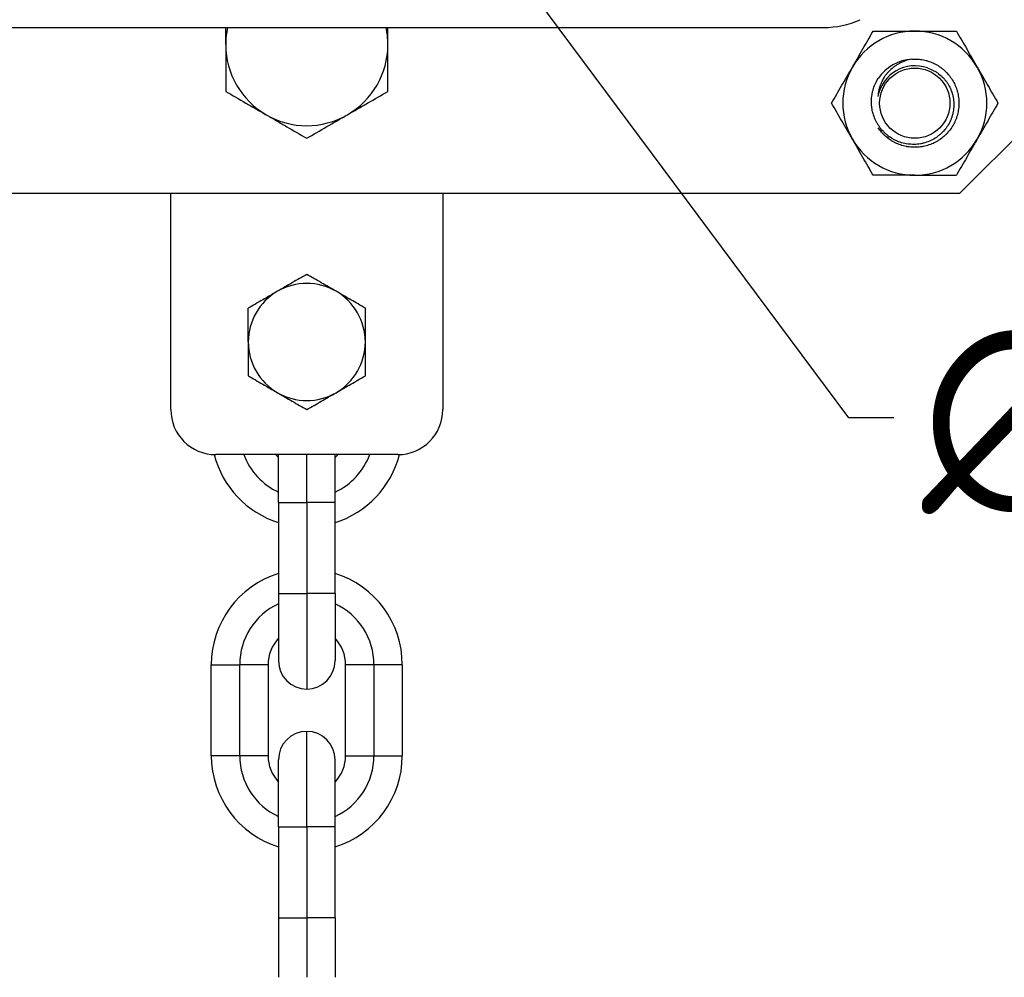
# Model space of a CAD drawing. Header units: millimetres. Extents: x 1088 to 3786, y 72 to 1979.
# Tile 10 of 62: x 2088 to 2197, y 1350 to 1456. Entities that reach past the tile are written whole.
import ezdxf

# ---------------------------------------------------------------- set-up
doc = ezdxf.new("R2010")
doc.units = ezdxf.units.MM
doc.dimstyles.get("Standard").update_dxf_attribs({"dimtxt": 20, "dimasz": 5, "dimexe": 5, "dimexo": 5, "dimgap": 5, "dimtad": 0, "dimtih": 1, "dimtoh": 1, "dimdsep": 46, "dimtxsty": 'Standard', "dimcen": 0.09, "dimadec": 0, "dimazin": 0, "dimtfac": 1, "dimtofl": 0, "dimtmove": 0, "dimatfit": 3, "dimfxl": 0, "dimtolj": 1, "dimtzin": 0, "dimarcsym": 0})

# ---------------------------------------------------------------- blocks, each defined once
blk = doc.blocks.new('*D34')
at = {"color": 0, "lineweight": -2}
for p, q in [((2120.89, 1490.87), (2120.89, 1491.05)), ((2120.8, 1490.96), (2120.98, 1490.96)), ((2179.58, 1412.13), (2133.14, 1474.52)), ((2184.58, 1412.13), (2179.58, 1412.13))]:
    blk.add_line(p, q, dxfattribs=at)
at = {"color": 0, "lineweight": 18}
blk.add_solid([(2133.8, 1475.01), (2132.47, 1474.02), (2130.15, 1478.53)], dxfattribs=at)
at = {"layer": 'Defpoints', "color": 0, "lineweight": 18}
for p in [(2111.64, 1503.39), (2130.15, 1478.53)]:
    blk.add_point(p, dxfattribs=at)
at = {"color": 0, "lineweight": 18, "insert": (2212.92, 1412.13), "char_height": 20, "attachment_point": 5}
blk.add_mtext('\\A1;∅31', dxfattribs=at)
blk = doc.blocks.new('*D35')
at = {"color": 0, "lineweight": -2}
for p, q in [((2177.18, 1559.68), (2328.11, 1559.68)), ((2323.11, 1554.68), (2323.11, 1363.87)), ((2323.11, 1143.06), (2323.11, 1333.87)), ((2093.14, 1138.06), (2328.11, 1138.06))]:
    blk.add_line(p, q, dxfattribs=at)
at = {"color": 0, "lineweight": 18}
for points in [[(2322.28, 1554.68), (2323.94, 1554.68), (2323.11, 1559.68)], [(2322.28, 1143.06), (2323.94, 1143.06), (2323.11, 1138.06)]]:
    blk.add_solid(points, dxfattribs=at)
at = {"layer": 'Defpoints', "color": 0, "lineweight": 18}
for p in [(2172.18, 1559.68), (2088.14, 1138.06), (2323.11, 1138.06)]:
    blk.add_point(p, dxfattribs=at)
at = {"color": 0, "lineweight": 18, "insert": (2323.11, 1348.87), "char_height": 20, "attachment_point": 5}
blk.add_mtext('\\A1;440', dxfattribs=at)

msp = doc.modelspace()

# ---------------------------------------------------------------- linework, layer by layer
for p, q in [((2065.016, 1455.459), (2176.771, 1455.459)), ((2191.894, 1437.059), (2201.894, 1447.059)), ((2083.896, 1437.059), (2191.894, 1437.059)), ((2104.294, 1413.059), (2104.294, 1437.06)), ((2134.494, 1437.06), (2134.494, 1413.059)), ((2129.494, 1408.059), (2109.294, 1408.059)), ((2116.244, 1402.751), (2116.244, 1408.06)), ((2119.394, 1402.751), (2119.394, 1408.06)), ((2122.544, 1402.751), (2122.544, 1408.06)), ((2116.244, 1402.751), (2116.244, 1392.651)), ((2116.244, 1402.751), (2119.394, 1402.751)), ((2122.544, 1402.751), (2119.394, 1402.751)), ((2119.394, 1402.751), (2119.394, 1392.651)), ((2122.544, 1392.651), (2122.544, 1402.751)), ((2116.244, 1392.651), (2116.244, 1385.201)), ((2116.244, 1392.651), (2119.394, 1392.651)), ((2122.544, 1392.651), (2119.394, 1392.651)), ((2119.394, 1392.651), (2119.394, 1382.051)), ((2122.544, 1392.651), (2122.544, 1385.201)), ((2108.794, 1384.751), (2111.944, 1384.751)), ((2108.794, 1374.651), (2108.794, 1384.751)), ((2115.094, 1384.751), (2111.944, 1384.751)), ((2111.944, 1374.651), (2111.944, 1384.751)), ((2115.094, 1384.751), (2115.094, 1374.651)), ((2123.694, 1374.651), (2123.694, 1384.751)), ((2126.844, 1384.751), (2123.694, 1384.751)), ((2129.994, 1384.751), (2126.844, 1384.751)), ((2126.844, 1384.751), (2126.844, 1374.651)), ((2129.994, 1384.751), (2129.994, 1374.651)), ((2119.394, 1366.751), (2119.394, 1377.351)), ((2111.944, 1374.651), (2108.794, 1374.651)), ((2115.094, 1374.651), (2111.944, 1374.651)), ((2116.244, 1366.751), (2116.244, 1374.201)), ((2122.544, 1366.751), (2122.544, 1374.201)), ((2123.694, 1374.651), (2126.844, 1374.651)), ((2126.844, 1374.651), (2129.994, 1374.651)), ((2116.244, 1366.751), (2116.244, 1356.651)), ((2116.244, 1366.751), (2119.394, 1366.751)), ((2119.394, 1366.751), (2119.394, 1356.651)), ((2122.544, 1366.751), (2119.394, 1366.751)), ((2122.544, 1356.651), (2122.544, 1366.751)), ((2116.244, 1356.651), (2116.244, 1350.059)), ((2116.244, 1356.651), (2119.394, 1356.651)), ((2122.544, 1356.651), (2119.394, 1356.651)), ((2119.394, 1356.651), (2119.394, 1350.059)), ((2122.544, 1356.651), (2122.544, 1350.059))]:
    msp.add_line(p, q)
msp.add_circle((2186.894, 1447.059), 3.9)
for centre, radius, start, end in [((2176.771, 1465.459), 10, 270, 293.96247), ((2119.394, 1453.559), 9, 167.8125, 180), ((2119.394, 1453.559), 9, 0, 12.1875), ((2186.894, 1447.059), 8, 90, 150), ((2186.894, 1447.059), 8, 30, 90), ((2119.394, 1453.559), 9, 180, 240), ((2119.394, 1453.559), 9, 300, 0), ((2186.894, 1447.059), 4.9, 93.75161, 146.21663), ((2186.894, 1447.059), 8, 150, 210), ((2186.894, 1447.059), 4.15, 70.1759, 169.85272), ((2186.894, 1447.059), 8, 330, 30), ((2119.394, 1453.559), 9, 240, 300), ((2186.894, 1447.059), 8, 210, 270), ((2186.894, 1447.059), 8, 270, 330), ((2119.394, 1420.559), 6.5, 60, 120), ((2119.394, 1420.559), 6.5, 120, 180), ((2119.394, 1420.559), 6.5, 0, 60), ((2119.394, 1420.559), 6.5, 180, 240), ((2119.394, 1420.559), 6.5, 300, 0), ((2119.394, 1420.559), 6.5, 240, 300), ((2109.294, 1413.059), 5, 180, 270), ((2129.494, 1413.059), 5, 270, 0), ((2119.394, 1410.651), 10.6, 194.13563, 252.71438), ((2119.394, 1410.651), 7.45, 200.35688, 244.98843), ((2119.394, 1410.651), 4.3, 217.06313, 222.89907), ((2119.394, 1410.651), 10.6, 287.28562, 345.86437), ((2119.394, 1410.651), 7.45, 295.01156, 339.64312), ((2119.394, 1410.651), 4.3, 317.10094, 322.93687), ((2119.394, 1384.751), 10.6, 107.28562, 180), ((2119.394, 1384.751), 10.6, 0, 72.71438), ((2119.394, 1384.751), 7.45, 115.01157, 180), ((2119.394, 1384.751), 7.45, 0, 64.98843), ((2119.394, 1384.751), 4.3, 137.10093, 180), ((2119.394, 1384.751), 4.3, 0, 42.89907), ((2119.394, 1385.201), 3.15, 180, 270), ((2119.394, 1385.201), 3.15, 270, 0), ((2119.394, 1374.201), 3.15, 90, 180), ((2119.394, 1374.201), 3.15, 0, 90), ((2119.394, 1374.651), 10.6, 180, 252.71438), ((2119.394, 1374.651), 7.45, 180, 244.98843), ((2119.394, 1374.651), 4.3, 180, 222.89907), ((2119.394, 1374.651), 10.6, 287.28562, 0), ((2119.394, 1374.651), 7.45, 295.01157, 0), ((2119.394, 1374.651), 4.3, 317.10093, 0)]:
    msp.add_arc(centre, radius, start, end)
for points, knots in [([(2110.394, 1453.559), (2110.394, 1453.999), (2110.394, 1454.439), (2110.394, 1454.937), (2110.394, 1454.992), (2110.394, 1455.103), (2110.394, 1455.242), (2110.394, 1455.381), (2110.394, 1455.465)], [0, 0, 0, 0, 0.6939625, 0.6939625, 0.7807078, 0.7807078, 0.8674531, 1, 1, 1, 1]), ([(2128.394, 1453.559), (2128.394, 1453.999), (2128.394, 1454.439), (2128.394, 1454.937), (2128.394, 1454.992), (2128.394, 1455.103), (2128.394, 1455.242), (2128.394, 1455.381), (2128.394, 1455.465)], [0, 0, 0, 0, 0.6939625, 0.6939625, 0.7807078, 0.7807078, 0.8674531, 1, 1, 1, 1]), ([(2179.965, 1451.059), (2180.014, 1451.144), (2180.063, 1451.229), (2180.162, 1451.4), (2180.211, 1451.485), (2180.358, 1451.739), (2180.456, 1451.909), (2180.748, 1452.414), (2180.941, 1452.75), (2181.518, 1453.749), (2181.898, 1454.407), (2182.275, 1455.059)], [0, 0, 0, 0, 0.0625, 0.0625, 0.125, 0.125, 0.25, 0.25, 0.5, 0.5, 1, 1, 1, 1]), ([(2182.275, 1455.059), (2182.65, 1455.059), (2183.029, 1455.059), (2183.509, 1455.059), (2183.605, 1455.059), (2183.797, 1455.059), (2184.085, 1455.059), (2184.374, 1455.059), (2184.952, 1455.059), (2185.339, 1455.059), (2186.114, 1455.059), (2186.503, 1455.059), (2186.894, 1455.059)], [0, 0, 0, 0, 0.25, 0.25, 0.3125, 0.3125, 0.375, 0.5, 0.5, 0.75, 0.75, 1, 1, 1, 1]), ([(2186.894, 1455.059), (2187.284, 1455.059), (2187.676, 1455.059), (2188.118, 1455.059), (2188.167, 1455.059), (2188.265, 1455.059), (2188.412, 1455.059), (2188.754, 1455.059), (2189.045, 1455.059), (2189.623, 1455.059), (2190.005, 1455.059), (2190.763, 1455.059), (2191.139, 1455.059), (2191.512, 1455.059)], [0, 0, 0, 0, 0.25, 0.25, 0.28125, 0.28125, 0.3125, 0.375, 0.5, 0.5, 0.75, 0.75, 1, 1, 1, 1]), ([(2191.512, 1455.059), (2191.89, 1454.405), (2192.271, 1453.746), (2192.847, 1452.747), (2193.041, 1452.412), (2193.429, 1451.739), (2193.625, 1451.4), (2193.822, 1451.059)], [0, 0, 0, 0, 0.5, 0.5, 0.75, 0.75, 1, 1, 1, 1]), ([(2110.394, 1453.559), (2110.394, 1453.12), (2110.394, 1452.683), (2110.394, 1451.81), (2110.394, 1451.375), (2110.394, 1450.725), (2110.394, 1450.4), (2110.394, 1450.076), (2110.394, 1449.859), (2110.394, 1449.752), (2110.394, 1449.212), (2110.394, 1448.786), (2110.394, 1448.363)], [0, 0, 0, 0, 0.25, 0.25, 0.5, 0.5, 0.625, 0.6875, 0.6875, 0.75, 0.75, 1, 1, 1, 1]), ([(2128.394, 1448.363), (2128.394, 1448.786), (2128.394, 1449.212), (2128.394, 1449.752), (2128.394, 1449.859), (2128.394, 1450.076), (2128.394, 1450.4), (2128.394, 1450.725), (2128.394, 1451.375), (2128.394, 1451.81), (2128.394, 1452.683), (2128.394, 1453.12), (2128.394, 1453.559)], [0, 0, 0, 0, 0.25, 0.25, 0.3125, 0.3125, 0.375, 0.5, 0.5, 0.75, 0.75, 1, 1, 1, 1]), ([(2186.573, 1451.949), (2186.322, 1451.903), (2186.078, 1451.839), (2185.604, 1451.673), (2185.374, 1451.571), (2185.095, 1451.419), (2185.039, 1451.388), (2184.93, 1451.323), (2184.769, 1451.222), (2184.615, 1451.113), (2184.318, 1450.882), (2184.132, 1450.712), (2183.918, 1450.48), (2183.876, 1450.432), (2183.815, 1450.359), (2183.794, 1450.335), (2183.754, 1450.285), (2183.656, 1450.161), (2183.565, 1450.033), (2183.359, 1449.716), (2183.241, 1449.495), (2183.118, 1449.204), (2183.095, 1449.145), (2183.061, 1449.056), (2183.05, 1449.026), (2183.03, 1448.966), (2183.019, 1448.936), (2182.971, 1448.785), (2182.937, 1448.663), (2182.853, 1448.295), (2182.819, 1448.045), (2182.808, 1447.791)], [0, 0, 0, 0, 0.125, 0.125, 0.25, 0.25, 0.28125, 0.28125, 0.3125, 0.375, 0.375, 0.5, 0.5, 0.53125, 0.53125, 0.546875, 0.546875, 0.5625, 0.625, 0.625, 0.75, 0.75, 0.78125, 0.78125, 0.796875, 0.796875, 0.8125, 0.8125, 0.875, 0.875, 1, 1, 1, 1]), ([(2186.573, 1451.949), (2186.788, 1451.963), (2187.002, 1451.963), (2187.427, 1451.935), (2187.638, 1451.907), (2187.952, 1451.845), (2188.057, 1451.821), (2188.187, 1451.786), (2188.213, 1451.779), (2188.265, 1451.764), (2188.342, 1451.741), (2188.419, 1451.716), (2188.672, 1451.63), (2188.869, 1451.549), (2189.251, 1451.361), (2189.436, 1451.254), (2189.659, 1451.105), (2189.704, 1451.074), (2189.791, 1451.011), (2189.921, 1450.915), (2190.045, 1450.813), (2190.285, 1450.603), (2190.435, 1450.452), (2190.646, 1450.212), (2190.714, 1450.129), (2190.812, 1450.001), (2190.844, 1449.958), (2190.907, 1449.871), (2190.938, 1449.826), (2191.087, 1449.603), (2191.194, 1449.418), (2191.382, 1449.037), (2191.464, 1448.84), (2191.55, 1448.586), (2191.566, 1448.535), (2191.59, 1448.458), (2191.597, 1448.432), (2191.612, 1448.38), (2191.648, 1448.25), (2191.679, 1448.12), (2191.741, 1447.806), (2191.769, 1447.595), (2191.79, 1447.276), (2191.793, 1447.17), (2191.794, 1447.009), (2191.793, 1446.955), (2191.789, 1446.848), (2191.787, 1446.794), (2191.769, 1446.525), (2191.741, 1446.313), (2191.658, 1445.896), (2191.603, 1445.69), (2191.517, 1445.437), (2191.499, 1445.386), (2191.462, 1445.286), (2191.442, 1445.236), (2191.38, 1445.086), (2191.336, 1444.988), (2191.194, 1444.701), (2191.087, 1444.516), (2190.851, 1444.162), (2190.721, 1443.993), (2190.561, 1443.81), (2190.543, 1443.79), (2190.507, 1443.75), (2190.453, 1443.691), (2190.322, 1443.556), (2190.205, 1443.446), (2189.965, 1443.236), (2189.796, 1443.106), (2189.53, 1442.928), (2189.439, 1442.871), (2189.3, 1442.791), (2189.252, 1442.764), (2189.157, 1442.714), (2189.11, 1442.689), (2188.869, 1442.57), (2188.673, 1442.489), (2188.27, 1442.352), (2188.064, 1442.296), (2187.8, 1442.244), (2187.747, 1442.234), (2187.641, 1442.217), (2187.481, 1442.193), (2187.322, 1442.177), (2187.003, 1442.156), (2186.79, 1442.156), (2186.471, 1442.177), (2186.364, 1442.187), (2186.205, 1442.208), (2186.152, 1442.216), (2186.072, 1442.229), (2186.045, 1442.233), (2185.992, 1442.243), (2185.966, 1442.248), (2185.729, 1442.295), (2185.523, 1442.35), (2185.12, 1442.487), (2184.923, 1442.568), (2184.682, 1442.686), (2184.635, 1442.711), (2184.54, 1442.762), (2184.492, 1442.788), (2184.353, 1442.868), (2184.262, 1442.925), (2183.995, 1443.103), (2183.826, 1443.232), (2183.586, 1443.443), (2183.508, 1443.516), (2183.394, 1443.629), (2183.357, 1443.667), (2183.283, 1443.746), (2183.247, 1443.786), (2183.069, 1443.988), (2182.939, 1444.158), (2182.821, 1444.335)], [0, 0, 0, 0, 0.03125, 0.03125, 0.0625, 0.0625, 0.078125, 0.078125, 0.0820313, 0.0820313, 0.0859375, 0.09375, 0.09375, 0.125, 0.125, 0.15625, 0.15625, 0.1640625, 0.1640625, 0.171875, 0.1875, 0.1875, 0.21875, 0.21875, 0.234375, 0.234375, 0.2421875, 0.2421875, 0.25, 0.25, 0.28125, 0.28125, 0.3125, 0.3125, 0.3203125, 0.3203125, 0.3242188, 0.3242188, 0.328125, 0.34375, 0.34375, 0.375, 0.375, 0.390625, 0.390625, 0.3984375, 0.3984375, 0.40625, 0.40625, 0.4375, 0.4375, 0.46875, 0.46875, 0.4765625, 0.4765625, 0.484375, 0.484375, 0.5, 0.5, 0.53125, 0.53125, 0.5625, 0.5625, 0.5664063, 0.5664063, 0.5703125, 0.578125, 0.59375, 0.59375, 0.625, 0.625, 0.640625, 0.640625, 0.6484375, 0.6484375, 0.65625, 0.65625, 0.6875, 0.6875, 0.71875, 0.71875, 0.7265625, 0.7265625, 0.734375, 0.75, 0.75, 0.78125, 0.78125, 0.796875, 0.796875, 0.8046875, 0.8046875, 0.8085938, 0.8085938, 0.8125, 0.8125, 0.84375, 0.84375, 0.875, 0.875, 0.8828125, 0.8828125, 0.890625, 0.890625, 0.90625, 0.90625, 0.9375, 0.9375, 0.953125, 0.953125, 0.9609375, 0.9609375, 0.96875, 0.96875, 1, 1, 1, 1]), ([(2177.656, 1447.059), (2178.034, 1447.714), (2178.414, 1448.373), (2178.991, 1449.372), (2179.184, 1449.707), (2179.573, 1450.38), (2179.769, 1450.719), (2179.965, 1451.059)], [0, 0, 0, 0, 0.5, 0.5, 0.75, 0.75, 1, 1, 1, 1]), ([(2188.301, 1450.964), (2188.525, 1450.892), (2188.741, 1450.802), (2189.052, 1450.64), (2189.154, 1450.582), (2189.304, 1450.488), (2189.353, 1450.455), (2189.45, 1450.389), (2189.497, 1450.354), (2189.73, 1450.178), (2189.904, 1450.023), (2190.144, 1449.769), (2190.221, 1449.68), (2190.314, 1449.565), (2190.332, 1449.542), (2190.368, 1449.495), (2190.42, 1449.425), (2190.471, 1449.353), (2190.569, 1449.207), (2190.691, 1449.009), (2190.849, 1448.697), (2190.937, 1448.48), (2190.987, 1448.341), (2190.997, 1448.314), (2191.015, 1448.258), (2191.043, 1448.174), (2191.067, 1448.09), (2191.113, 1447.92), (2191.165, 1447.693), (2191.197, 1447.462), (2191.221, 1447.23), (2191.228, 1447.113), (2191.231, 1446.966), (2191.232, 1446.937), (2191.232, 1446.878), (2191.231, 1446.789), (2191.227, 1446.702), (2191.216, 1446.526), (2191.193, 1446.294), (2191.13, 1445.951), (2191.069, 1445.725), (2191.026, 1445.585), (2191.017, 1445.557), (2190.998, 1445.501), (2190.988, 1445.473), (2190.959, 1445.39), (2190.938, 1445.335), (2190.829, 1445.063), (2190.725, 1444.855), (2190.545, 1444.555), (2190.481, 1444.457), (2190.379, 1444.314), (2190.344, 1444.267), (2190.272, 1444.174), (2190.235, 1444.128), (2190.046, 1443.903), (2189.882, 1443.738), (2189.618, 1443.509), (2189.527, 1443.436), (2189.386, 1443.332), (2189.338, 1443.298), (2189.241, 1443.232), (2189.191, 1443.2), (2188.942, 1443.044), (2188.735, 1442.936), (2188.307, 1442.754), (2188.085, 1442.68), (2187.828, 1442.615), (2187.8, 1442.608), (2187.742, 1442.595), (2187.656, 1442.576), (2187.57, 1442.559), (2187.397, 1442.53), (2187.282, 1442.514), (2186.934, 1442.482), (2186.701, 1442.478), (2186.438, 1442.494), (2186.408, 1442.496), (2186.35, 1442.501), (2186.32, 1442.503), (2186.232, 1442.512), (2186.174, 1442.519), (2186, 1442.543), (2185.885, 1442.563), (2185.543, 1442.637), (2185.32, 1442.703), (2185.047, 1442.808), (2184.965, 1442.841), (2184.885, 1442.876), (2184.831, 1442.9), (2184.804, 1442.912), (2184.671, 1442.975), (2184.567, 1443.029), (2184.263, 1443.202), (2184.07, 1443.331), (2183.794, 1443.547), (2183.705, 1443.623), (2183.575, 1443.742), (2183.532, 1443.783), (2183.448, 1443.865), (2183.407, 1443.907), (2183.207, 1444.12), (2183.061, 1444.301), (2182.862, 1444.588), (2182.799, 1444.686), (2182.71, 1444.838), (2182.681, 1444.889), (2182.625, 1444.992), (2182.598, 1445.045), (2182.468, 1445.308), (2182.38, 1445.525), (2182.238, 1445.968), (2182.183, 1446.194), (2182.135, 1446.484), (2182.127, 1446.542), (2182.112, 1446.659), (2182.105, 1446.717), (2182.089, 1446.892), (2182.083, 1447.009), (2182.077, 1447.358), (2182.09, 1447.59), (2182.127, 1447.88), (2182.139, 1447.967), (2182.155, 1448.054), (2182.165, 1448.111), (2182.171, 1448.14), (2182.2, 1448.285), (2182.227, 1448.398), (2182.321, 1448.735), (2182.4, 1448.954), (2182.587, 1449.378), (2182.696, 1449.584), (2182.821, 1449.784)], [0, 0, 0, 0, 0.03125, 0.03125, 0.046875, 0.046875, 0.0546875, 0.0546875, 0.0625, 0.0625, 0.09375, 0.09375, 0.109375, 0.109375, 0.1132813, 0.1132813, 0.1171875, 0.125, 0.125, 0.140625, 0.15625, 0.171875, 0.171875, 0.1757813, 0.1757813, 0.1796875, 0.1875, 0.1875, 0.203125, 0.21875, 0.21875, 0.234375, 0.234375, 0.2382813, 0.2382813, 0.2421875, 0.25, 0.25, 0.265625, 0.28125, 0.296875, 0.296875, 0.3007813, 0.3007813, 0.3046875, 0.3046875, 0.3125, 0.3125, 0.34375, 0.34375, 0.359375, 0.359375, 0.3671875, 0.3671875, 0.375, 0.375, 0.40625, 0.40625, 0.421875, 0.421875, 0.4296875, 0.4296875, 0.4375, 0.4375, 0.46875, 0.46875, 0.5, 0.5, 0.5039063, 0.5039063, 0.5078125, 0.515625, 0.515625, 0.53125, 0.53125, 0.5625, 0.5625, 0.5664063, 0.5664063, 0.5703125, 0.5703125, 0.578125, 0.578125, 0.59375, 0.59375, 0.625, 0.625, 0.6328125, 0.6367188, 0.6367188, 0.640625, 0.640625, 0.65625, 0.65625, 0.6875, 0.6875, 0.703125, 0.703125, 0.7109375, 0.7109375, 0.71875, 0.71875, 0.75, 0.75, 0.765625, 0.765625, 0.7734375, 0.7734375, 0.78125, 0.78125, 0.8125, 0.8125, 0.84375, 0.84375, 0.8515625, 0.8515625, 0.859375, 0.859375, 0.875, 0.875, 0.90625, 0.90625, 0.9140625, 0.9179688, 0.9179688, 0.921875, 0.921875, 0.9375, 0.9375, 0.96875, 0.96875, 1, 1, 1, 1]), ([(2193.822, 1451.059), (2193.871, 1450.975), (2193.92, 1450.89), (2194.018, 1450.719), (2194.067, 1450.634), (2194.214, 1450.38), (2194.312, 1450.21), (2194.604, 1449.704), (2194.797, 1449.369), (2195.374, 1448.37), (2195.754, 1447.712), (2196.131, 1447.059)], [0, 0, 0, 0, 0.0625, 0.0625, 0.125, 0.125, 0.25, 0.25, 0.5, 0.5, 1, 1, 1, 1]), ([(2110.394, 1448.363), (2111.13, 1447.938), (2111.871, 1447.51), (2112.995, 1446.861), (2113.372, 1446.644), (2114.129, 1446.207), (2114.51, 1445.987), (2114.894, 1445.765)], [0, 0, 0, 0, 0.5, 0.5, 0.75, 0.75, 1, 1, 1, 1]), ([(2123.894, 1445.765), (2123.989, 1445.82), (2124.085, 1445.876), (2124.228, 1445.959), (2124.276, 1445.986), (2124.372, 1446.041), (2124.611, 1446.179), (2124.849, 1446.317), (2125.418, 1446.645), (2125.795, 1446.863), (2126.919, 1447.512), (2127.659, 1447.939), (2128.394, 1448.363)], [0, 0, 0, 0, 0.0625, 0.0625, 0.09375, 0.09375, 0.125, 0.25, 0.25, 0.5, 0.5, 1, 1, 1, 1]), ([(2179.965, 1443.059), (2179.916, 1443.144), (2179.867, 1443.229), (2179.769, 1443.4), (2179.72, 1443.485), (2179.573, 1443.739), (2179.475, 1443.909), (2179.183, 1444.414), (2178.99, 1444.75), (2178.413, 1445.749), (2178.033, 1446.407), (2177.656, 1447.059)], [0, 0, 0, 0, 0.0625, 0.0625, 0.125, 0.125, 0.25, 0.25, 0.5, 0.5, 1, 1, 1, 1]), ([(2196.131, 1447.059), (2195.753, 1446.405), (2195.373, 1445.746), (2194.796, 1444.747), (2194.603, 1444.412), (2194.214, 1443.739), (2194.018, 1443.4), (2193.822, 1443.059)], [0, 0, 0, 0, 0.5, 0.5, 0.75, 0.75, 1, 1, 1, 1]), ([(2114.894, 1445.765), (2114.989, 1445.71), (2115.085, 1445.655), (2115.228, 1445.572), (2115.276, 1445.544), (2115.372, 1445.489), (2115.611, 1445.351), (2115.849, 1445.214), (2116.418, 1444.885), (2116.795, 1444.668), (2117.919, 1444.019), (2118.659, 1443.591), (2119.394, 1443.167)], [0, 0, 0, 0, 0.0625, 0.0625, 0.09375, 0.09375, 0.125, 0.25, 0.25, 0.5, 0.5, 1, 1, 1, 1]), ([(2119.394, 1443.167), (2120.13, 1443.592), (2120.871, 1444.02), (2121.995, 1444.669), (2122.372, 1444.887), (2123.129, 1445.324), (2123.51, 1445.544), (2123.894, 1445.765)], [0, 0, 0, 0, 0.5, 0.5, 0.75, 0.75, 1, 1, 1, 1]), ([(2182.275, 1439.059), (2181.897, 1439.714), (2181.516, 1440.373), (2180.94, 1441.372), (2180.746, 1441.707), (2180.358, 1442.38), (2180.162, 1442.719), (2179.965, 1443.059)], [0, 0, 0, 0, 0.5, 0.5, 0.75, 0.75, 1, 1, 1, 1]), ([(2193.822, 1443.059), (2193.773, 1442.975), (2193.724, 1442.89), (2193.625, 1442.719), (2193.576, 1442.634), (2193.429, 1442.38), (2193.331, 1442.21), (2193.039, 1441.704), (2192.846, 1441.369), (2192.269, 1440.37), (2191.889, 1439.712), (2191.512, 1439.059)], [0, 0, 0, 0, 0.0625, 0.0625, 0.125, 0.125, 0.25, 0.25, 0.5, 0.5, 1, 1, 1, 1]), ([(2186.894, 1439.059), (2186.503, 1439.059), (2186.114, 1439.059), (2185.339, 1439.059), (2184.952, 1439.059), (2184.374, 1439.059), (2184.085, 1439.059), (2183.797, 1439.059), (2183.605, 1439.059), (2183.509, 1439.059), (2183.029, 1439.059), (2182.65, 1439.059), (2182.275, 1439.059)], [0, 0, 0, 0, 0.25, 0.25, 0.5, 0.5, 0.625, 0.6875, 0.6875, 0.75, 0.75, 1, 1, 1, 1]), ([(2186.894, 1439.059), (2187.284, 1439.059), (2187.676, 1439.059), (2188.118, 1439.059), (2188.167, 1439.059), (2188.265, 1439.059), (2188.412, 1439.059), (2188.754, 1439.059), (2189.045, 1439.059), (2189.623, 1439.059), (2190.005, 1439.059), (2190.763, 1439.059), (2191.139, 1439.059), (2191.512, 1439.059)], [0, 0, 0, 0, 0.25, 0.25, 0.28125, 0.28125, 0.3125, 0.375, 0.5, 0.5, 0.75, 0.75, 1, 1, 1, 1]), ([(2119.394, 1428.065), (2118.862, 1427.758), (2118.326, 1427.449), (2117.515, 1426.98), (2117.243, 1426.823), (2116.696, 1426.507), (2116.42, 1426.348), (2116.144, 1426.189)], [0, 0, 0, 0, 0.5, 0.5, 0.75, 0.75, 1, 1, 1, 1]), ([(2122.644, 1426.189), (2122.575, 1426.228), (2122.506, 1426.268), (2122.367, 1426.348), (2122.298, 1426.388), (2122.091, 1426.508), (2121.954, 1426.587), (2121.543, 1426.824), (2121.27, 1426.981), (2120.459, 1427.45), (2119.924, 1427.759), (2119.394, 1428.065)], [0, 0, 0, 0, 0.0625, 0.0625, 0.125, 0.125, 0.25, 0.25, 0.5, 0.5, 1, 1, 1, 1]), ([(2116.144, 1426.189), (2116.075, 1426.149), (2116.006, 1426.109), (2115.867, 1426.029), (2115.798, 1425.989), (2115.591, 1425.87), (2115.454, 1425.79), (2115.043, 1425.553), (2114.77, 1425.396), (2113.959, 1424.927), (2113.424, 1424.618), (2112.894, 1424.312)], [0, 0, 0, 0, 0.0625, 0.0625, 0.125, 0.125, 0.25, 0.25, 0.5, 0.5, 1, 1, 1, 1]), ([(2125.894, 1424.312), (2125.362, 1424.619), (2124.826, 1424.928), (2124.015, 1425.397), (2123.743, 1425.554), (2123.196, 1425.87), (2122.92, 1426.029), (2122.644, 1426.189)], [0, 0, 0, 0, 0.5, 0.5, 0.75, 0.75, 1, 1, 1, 1]), ([(2112.894, 1420.559), (2112.894, 1420.877), (2112.894, 1421.195), (2112.894, 1421.554), (2112.894, 1421.594), (2112.894, 1421.674), (2112.894, 1421.793), (2112.894, 1422.071), (2112.894, 1422.307), (2112.894, 1422.777), (2112.894, 1423.088), (2112.894, 1423.703), (2112.894, 1424.009), (2112.894, 1424.312)], [0, 0, 0, 0, 0.25, 0.25, 0.28125, 0.28125, 0.3125, 0.375, 0.5, 0.5, 0.75, 0.75, 1, 1, 1, 1]), ([(2125.894, 1420.559), (2125.894, 1420.877), (2125.894, 1421.195), (2125.894, 1421.554), (2125.894, 1421.594), (2125.894, 1421.674), (2125.894, 1421.793), (2125.894, 1422.071), (2125.894, 1422.307), (2125.894, 1422.777), (2125.894, 1423.088), (2125.894, 1423.703), (2125.894, 1424.009), (2125.894, 1424.312)], [0, 0, 0, 0, 0.25, 0.25, 0.28125, 0.28125, 0.3125, 0.375, 0.5, 0.5, 0.75, 0.75, 1, 1, 1, 1]), ([(2112.894, 1420.559), (2112.894, 1420.242), (2112.894, 1419.926), (2112.894, 1419.296), (2112.894, 1418.982), (2112.894, 1418.512), (2112.894, 1418.277), (2112.894, 1418.043), (2112.894, 1417.887), (2112.894, 1417.809), (2112.894, 1417.42), (2112.894, 1417.112), (2112.894, 1416.807)], [0, 0, 0, 0, 0.25, 0.25, 0.5, 0.5, 0.625, 0.6875, 0.6875, 0.75, 0.75, 1, 1, 1, 1]), ([(2125.894, 1416.807), (2125.894, 1417.112), (2125.894, 1417.42), (2125.894, 1417.809), (2125.894, 1417.887), (2125.894, 1418.043), (2125.894, 1418.277), (2125.894, 1418.512), (2125.894, 1418.982), (2125.894, 1419.296), (2125.894, 1419.926), (2125.894, 1420.242), (2125.894, 1420.559)], [0, 0, 0, 0, 0.25, 0.25, 0.3125, 0.3125, 0.375, 0.5, 0.5, 0.75, 0.75, 1, 1, 1, 1]), ([(2112.894, 1416.807), (2113.425, 1416.5), (2113.961, 1416.191), (2114.772, 1415.722), (2115.044, 1415.565), (2115.592, 1415.249), (2115.867, 1415.09), (2116.144, 1414.93)], [0, 0, 0, 0, 0.5, 0.5, 0.75, 0.75, 1, 1, 1, 1]), ([(2122.644, 1414.93), (2122.713, 1414.97), (2122.782, 1415.01), (2122.92, 1415.09), (2122.989, 1415.13), (2123.196, 1415.249), (2123.333, 1415.329), (2123.745, 1415.566), (2124.017, 1415.723), (2124.829, 1416.192), (2125.363, 1416.501), (2125.894, 1416.807)], [0, 0, 0, 0, 0.0625, 0.0625, 0.125, 0.125, 0.25, 0.25, 0.5, 0.5, 1, 1, 1, 1]), ([(2116.144, 1414.93), (2116.213, 1414.891), (2116.282, 1414.851), (2116.42, 1414.771), (2116.489, 1414.731), (2116.696, 1414.611), (2116.833, 1414.532), (2117.245, 1414.295), (2117.517, 1414.138), (2118.329, 1413.669), (2118.863, 1413.36), (2119.394, 1413.054)], [0, 0, 0, 0, 0.0625, 0.0625, 0.125, 0.125, 0.25, 0.25, 0.5, 0.5, 1, 1, 1, 1]), ([(2119.394, 1413.054), (2119.925, 1413.361), (2120.461, 1413.67), (2121.272, 1414.139), (2121.544, 1414.296), (2122.092, 1414.612), (2122.367, 1414.77), (2122.644, 1414.93)], [0, 0, 0, 0, 0.5, 0.5, 0.75, 0.75, 1, 1, 1, 1])]:
    msp.add_open_spline(points, degree=3, knots=knots)
msp.add_open_spline([(2184.281, 1442.914), (2184.122, 1443.034), (2183.972, 1443.162), (2183.831, 1443.299)], degree=3)

# ---------------------------------------------------------------- dimensions: what is measured, and where the dimension line sits
at = {"lineweight": 18}
dim = msp.add_linear_dim(base=(2323.111, 1138.059), p1=(2172.183, 1559.679), p2=(2088.144, 1138.059), angle=90, text='440', dimstyle='Standard', dxfattribs=at)
dim.commit()
dim.dimension.update_dxf_attribs({"geometry": '*D35', "text_midpoint": (2323.111, 1348.869)})
dim = msp.add_diameter_dim_2p(p1=(2111.637, 1503.392), p2=(2130.15, 1478.527), dimstyle='Standard', dxfattribs=at)
dim.commit()
dim.dimension.update_dxf_attribs({"geometry": '*D34', "text_midpoint": (2212.918, 1412.13), "dimtype": 163})

doc.saveas('drawing.dxf')
